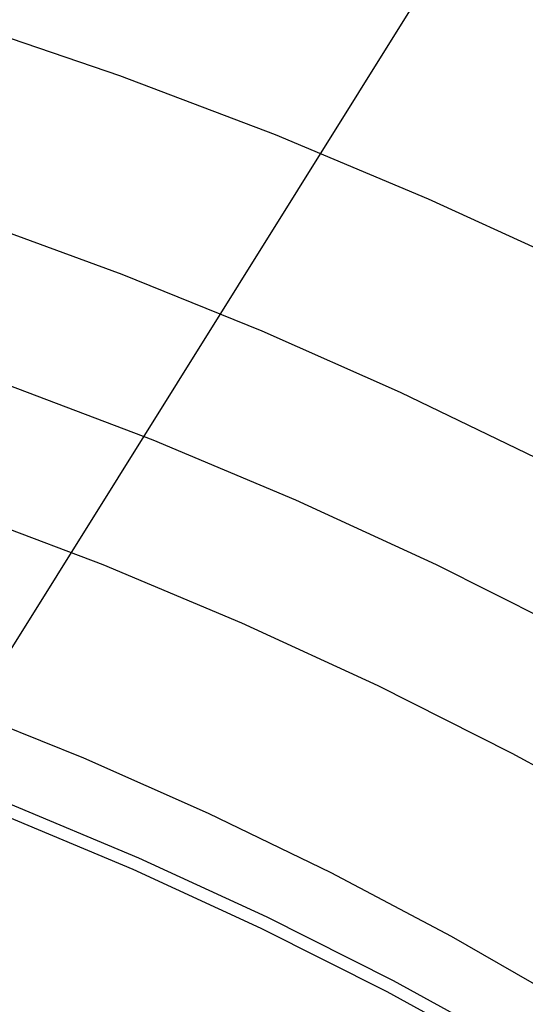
# Model space of a CAD drawing. Header units: millimetres. Extents: x 6239 to 7218, y -13987 to -13139.
# Tile 209 of 256: x 6743.42 to 6748.36, y -13422.18 to -13412.56. Entities that reach past the tile are written whole.
import ezdxf

# ---------------------------------------------------------------- set-up
doc = ezdxf.new("R2010")
doc.units = ezdxf.units.MM
doc.layers.add('luz', color=7, linetype='Continuous')

msp = doc.modelspace()

# ---------------------------------------------------------------- linework, layer by layer
at = {"color": 7, "true_color": 0xffffff}
for p, q in [((6742.8592, -13412.5783, 62.1), (6744.3963, -13413.1013, 62.1)), ((6742.8592, -13412.5783, 62.1), (6744.3963, -13413.1013, 62.1)), ((6744.3963, -13413.1013, 62.1), (6745.9145, -13413.6771, 62.1)), ((6744.3963, -13413.1013, 62.1), (6745.9145, -13413.6771, 62.1)), ((6745.9145, -13413.6771, 62.1), (6747.4119, -13414.3049, 62.1)), ((6745.9145, -13413.6771, 62.1), (6747.4119, -13414.3049, 62.1)), ((6747.4119, -13414.3049, 62.1), (6748.8867, -13414.9841, 62.1)), ((6747.4119, -13414.3049, 62.1), (6748.8867, -13414.9841, 62.1)), ((6743.0328, -13414.5363, 60.6888), (6744.4186, -13415.0438, 60.6888)), ((6743.0328, -13414.5363, 60.6888), (6744.4186, -13415.0438, 60.6888)), ((6744.4186, -13415.0438, 60.6888), (6745.7868, -13415.5972, 60.6888)), ((6744.4186, -13415.0438, 60.6888), (6745.7868, -13415.5972, 60.6888)), ((6745.7868, -13415.5972, 60.6888), (6747.1363, -13416.1954, 60.6888)), ((6745.7868, -13415.5972, 60.6888), (6747.1363, -13416.1954, 60.6888)), ((6744.7222, -13416.6644, 105.1), (6743.3079, -13416.128, 105.1)), ((6744.7222, -13416.6644, 105.1), (6743.3079, -13416.128, 105.1)), ((6747.1363, -13416.1954, 60.6888), (6748.4659, -13416.8375, 60.6888)), ((6747.1363, -13416.1954, 60.6888), (6748.4659, -13416.8375, 60.6888)), ((6746.1172, -13417.2493, 105.1), (6744.7222, -13416.6644, 105.1)), ((6746.1172, -13417.2493, 105.1), (6744.7222, -13416.6644, 105.1)), ((6747.4912, -13417.882, 105.1), (6746.1172, -13417.2493, 105.1)), ((6747.4912, -13417.882, 105.1), (6746.1172, -13417.2493, 105.1)), ((6744.2358, -13417.8832, 52.5146), (6742.8638, -13417.3628, 52.5146)), ((6744.2358, -13417.8832, 52.5146), (6742.8638, -13417.3628, 52.5146)), ((6745.589, -13418.4506, 52.5146), (6744.2358, -13417.8832, 52.5146)), ((6745.589, -13418.4506, 52.5146), (6744.2358, -13417.8832, 52.5146)), ((6748.8425, -13418.5617, 105.1), (6747.4912, -13417.882, 105.1)), ((6748.8425, -13418.5617, 105.1), (6747.4912, -13417.882, 105.1)), ((6746.9218, -13419.0643, 52.5146), (6745.589, -13418.4506, 52.5146)), ((6746.9218, -13419.0643, 52.5146), (6745.589, -13418.4506, 52.5146)), ((6748.2327, -13419.7237, 52.5146), (6746.9218, -13419.0643, 52.5146)), ((6748.2327, -13419.7237, 52.5146), (6746.9218, -13419.0643, 52.5146)), ((6744.0466, -13419.7716, 51.1), (6742.8116, -13419.2747, 51.1)), ((6744.0466, -13419.7716, 51.1), (6742.8116, -13419.2747, 51.1)), ((6749.52, -13420.4279, 52.5146), (6748.2327, -13419.7237, 52.5146)), ((6749.52, -13420.4279, 52.5146), (6748.2327, -13419.7237, 52.5146)), ((6745.2637, -13420.3108, 51.1), (6744.0466, -13419.7716, 51.1)), ((6745.2637, -13420.3108, 51.1), (6744.0466, -13419.7716, 51.1)), ((6743.3069, -13420.2105, 199.6), (6744.5803, -13420.7444, 199.6)), ((6743.3069, -13420.2105, 199.6), (6744.5803, -13420.7444, 199.6)), ((6746.4615, -13420.8917, 51.1), (6745.2637, -13420.3108, 51.1)), ((6746.4615, -13420.8917, 51.1), (6745.2637, -13420.3108, 51.1)), ((6744.5298, -13420.8594, 200.6), (6743.2603, -13420.3271, 200.6)), ((6744.5298, -13420.8594, 200.6), (6743.2603, -13420.3271, 200.6)), ((6744.5803, -13420.7444, 199.6), (6745.8346, -13421.322, 199.6)), ((6744.5803, -13420.7444, 199.6), (6745.8346, -13421.322, 199.6)), ((6745.7801, -13421.4351, 200.6), (6744.5298, -13420.8594, 200.6)), ((6745.7801, -13421.4351, 200.6), (6744.5298, -13420.8594, 200.6)), ((6747.6385, -13421.5135, 51.1), (6746.4615, -13420.8917, 51.1)), ((6747.6385, -13421.5135, 51.1), (6746.4615, -13420.8917, 51.1)), ((6745.8346, -13421.322, 199.6), (6747.0681, -13421.9425, 199.6)), ((6745.8346, -13421.322, 199.6), (6747.0681, -13421.9425, 199.6)), ((6747.0098, -13422.0537, 200.6), (6745.7801, -13421.4351, 200.6)), ((6747.0098, -13422.0537, 200.6), (6745.7801, -13421.4351, 200.6)), ((6748.7934, -13422.1755, 51.1), (6747.6385, -13421.5135, 51.1)), ((6748.7934, -13422.1755, 51.1), (6747.6385, -13421.5135, 51.1)), ((6747.0681, -13421.9425, 199.6), (6748.2796, -13422.6052, 199.6)), ((6747.0681, -13421.9425, 199.6), (6748.2796, -13422.6052, 199.6)), ((6748.2174, -13422.7143, 200.6), (6747.0098, -13422.0537, 200.6)), ((6748.2174, -13422.7143, 200.6), (6747.0098, -13422.0537, 200.6))]:
    msp.add_line(p, q, dxfattribs=at)
at = {"layer": 'luz', "color": 254, "true_color": 0xcad1ee}
for p, q in [((6801.8256, -13325.085, -34.05), (6641.7547, -13581.2778, -34.05)), ((6801.8256, -13325.085, -32.55), (6641.7547, -13581.2778, -32.55))]:
    msp.add_line(p, q, dxfattribs=at)

doc.saveas('drawing.dxf')
